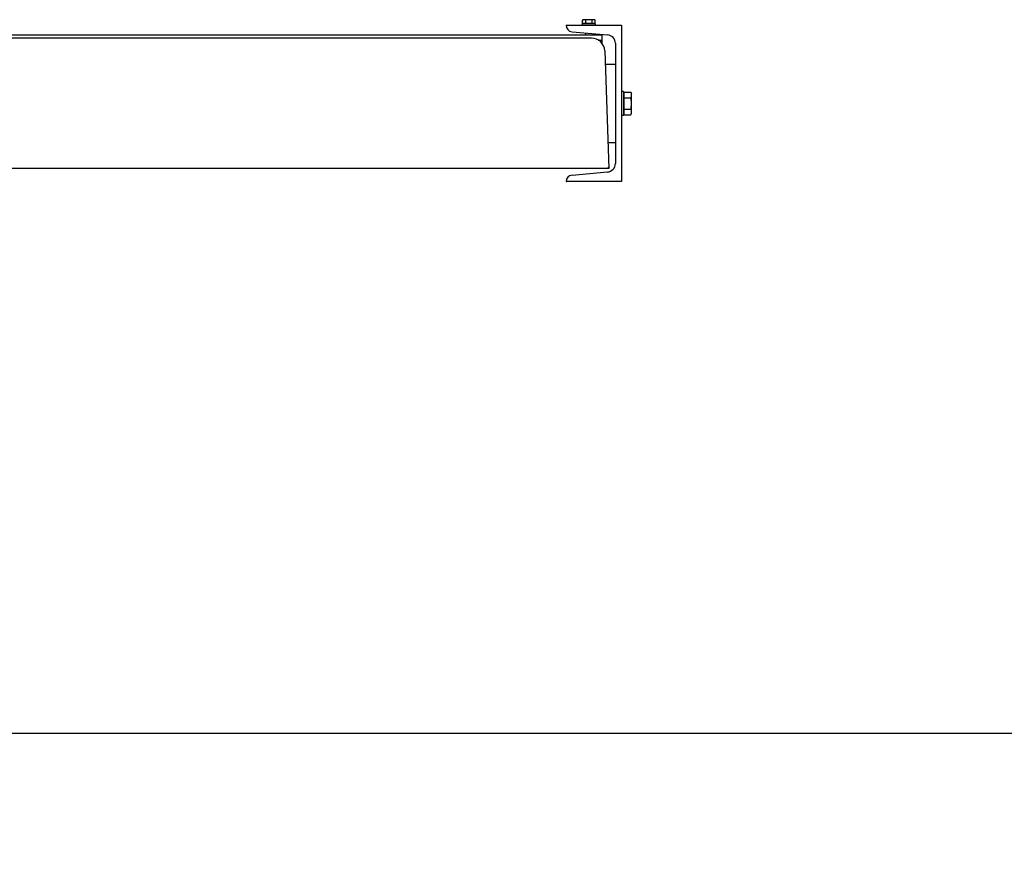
# Model space of a CAD drawing. Header units: millimetres. Extents: x 96940 to 101272, y 432237 to 434659.
# Tile 4 of 256: x 97641.84 to 97643.35, y 432600.14 to 432601.44. Entities that reach past the tile are written whole.
import ezdxf

# ---------------------------------------------------------------- set-up
doc = ezdxf.new("R2010")
doc.units = ezdxf.units.MM
for name, color, linetype in [('NW_IP_maatvoering', 15, 'Continuous'), ('NW_profiel', 7, 'Continuous'), ('R_BN_T_N_Halte_Blindengeleidelijn', 9, 'Continuous')]:
    doc.layers.add(name, color=color, linetype=linetype)
doc.styles.add('Arial Narrow', font='ARIALN.TTF')
doc.styles.get("Standard").update_dxf_attribs({"font": 'romans.shx'})
doc.dimstyles.new('DSV_0500', dxfattribs={"dimtxt": 0.8, "dimasz": 0.25, "dimexe": 0, "dimexo": 0.5, "dimgap": 0.1, "dimtad": 0, "dimtih": 1, "dimtoh": 1, "dimdsep": 46, "dimtxsty": 'Arial Narrow', "dimblk": 'DOT', "dimcen": 0.25, "dimaunit": 2, "dimazin": 2, "dimtfac": 1, "dimtmove": 1, "dimatfit": 3, "dimfxl": 1, "dimtolj": 1, "dimtzin": 0, "dimarcsym": 0})
doc.dimstyles.get("Standard").update_dxf_attribs({"dimtxt": 0.18, "dimasz": 0.18, "dimexe": 0.18, "dimexo": 0.0625, "dimgap": 0.09, "dimtad": 0, "dimtih": 1, "dimtoh": 1, "dimdec": 4, "dimzin": 0, "dimdsep": 46, "dimtxsty": 'Standard', "dimcen": 0.09, "dimadec": 0, "dimazin": 0, "dimtfac": 1, "dimtdec": 4, "dimtofl": 0, "dimtmove": 0, "dimatfit": 3, "dimfxl": 1, "dimtolj": 1, "dimtzin": 0, "dimarcsym": 0})

# ---------------------------------------------------------------- blocks, each defined once
blk = doc.blocks.new('_Dot')
at = {"color": 0, "linetype": 'ByBlock', "lineweight": -2}
blk.add_line((-0.5, 0), (-1, 0), dxfattribs=at)
at = {"color": 0, "linetype": 'ByBlock', "const_width": 0.5}
blk.add_lwpolyline([(-0.25, 0, 1), (0.25, 0, 1)], format="xyb", close=True, dxfattribs=at)
blk = doc.blocks.new('*D58')
at = {"layer": 'Defpoints', "color": 0, "transparency": 16777216}
for p in [(97638.9599, 432601.1576), (97643.9602, 432601.1576), (97643.9602, 432600.3441)]:
    blk.add_point(p, dxfattribs=at)
at = {"layer": 'NW_IP_maatvoering', "color": 0, "lineweight": -2, "transparency": 16777216}
for p, q in [((97638.9599, 432600.6576), (97638.9599, 432600.3441)), ((97643.9602, 432600.6576), (97643.9602, 432600.3441)), ((97639.2099, 432600.3441), (97641.2526, 432600.3441)), ((97643.7102, 432600.3441), (97641.6674, 432600.3441))]:
    blk.add_line(p, q, dxfattribs=at)
at = {"layer": 'NW_IP_maatvoering', "color": 0, "lineweight": -2, "transparency": 16777216, "xscale": 0.25, "yscale": 0.25, "zscale": 0.25}
for p, rotation in [((97638.9599, 432600.3441), 179.9999999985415), ((97643.9602, 432600.3441), 359.9999999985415)]:
    blk.add_blockref('_Dot', p, dxfattribs=dict(at, rotation=rotation))
at = {"layer": 'NW_IP_maatvoering', "color": 0, "transparency": 16777216, "insert": (97641.46, 432600.3441), "char_height": 0.2, "attachment_point": 5, "rotation": 283.4821, "style": 'Arial Narrow'}
blk.add_mtext('\\A1;5', dxfattribs=at)
blk = doc.blocks.new('*D53')
at = {"layer": 'Defpoints', "color": 0, "linetype": 'Continuous', "ltscale": 0.05, "transparency": 16777216}
for p in [(97638.9518, 432601.1575), (97660.3418, 432601.1575), (97660.3418, 432598.0292)]:
    blk.add_point(p, dxfattribs=at)
at = {"layer": 'R_BN_T_N_Halte_Blindengeleidelijn', "color": 0, "linetype": 'Continuous', "lineweight": -2, "ltscale": 0.05, "transparency": 16777216}
for p, q in [((97638.9518, 432601.095), (97638.9518, 432597.8492)), ((97660.3418, 432601.095), (97660.3418, 432597.8492)), ((97639.1318, 432598.0292), (97649.7505, 432598.0292)), ((97660.1618, 432598.0292), (97650.9934, 432598.0292))]:
    blk.add_line(p, q, dxfattribs=at)
at = {"layer": 'R_BN_T_N_Halte_Blindengeleidelijn', "color": 0, "linetype": 'Continuous', "ltscale": 0.05, "transparency": 16777216}
for points in [[(97639.1318, 432598.0592), (97639.1318, 432597.9992), (97638.9518, 432598.0292)], [(97660.1618, 432598.0592), (97660.1618, 432597.9992), (97660.3418, 432598.0292)]]:
    blk.add_solid(points, dxfattribs=at)
at = {"layer": 'R_BN_T_N_Halte_Blindengeleidelijn', "color": 0, "linetype": 'Continuous', "ltscale": 0.05, "transparency": 16777216, "insert": (97650.3719, 432598.0292), "char_height": 0.18, "attachment_point": 5}
blk.add_mtext('\\A1;21.3900', dxfattribs=at)

msp = doc.modelspace()

# ---------------------------------------------------------------- linework, layer by layer
at = {"layer": 'NW_profiel', "color": 15, "ltscale": 0.03}
for p, q in [((97642.70645, 432601.43785), (97642.70777, 432601.43861)), ((97642.70645, 432601.43281), (97642.70645, 432601.43785)), ((97642.72477, 432601.43861), (97642.70777, 432601.43861)), ((97642.71136, 432601.43281), (97642.71136, 432601.43785)), ((97642.72118, 432601.43281), (97642.72118, 432601.43785)), ((97642.72608, 432601.43785), (97642.72477, 432601.43861)), ((97642.72608, 432601.43281), (97642.72608, 432601.43785)), ((97642.70627, 432601.43021), (97642.70627, 432601.43221)), ((97642.72627, 432601.43221), (97642.70627, 432601.43221)), ((97642.72608, 432601.43281), (97642.70645, 432601.43281)), ((97642.70777, 432601.43221), (97642.70777, 432601.43281)), ((97642.72477, 432601.43221), (97642.72477, 432601.43281)), ((97642.72627, 432601.43021), (97642.72627, 432601.43221)), ((97642.71127, 432601.4183), (97642.71127, 432601.41521)), ((97642.72127, 432601.41743), (97642.72127, 432601.41521)), ((97642.76927, 432601.32871), (97642.76627, 432601.32871)), ((97642.76927, 432601.32871), (97642.76927, 432601.29171)), ((97642.76927, 432601.32521), (97642.77007, 432601.32521)), ((97642.77007, 432601.29289), (97642.77007, 432601.32753)), ((97642.77007, 432601.32753), (97642.78043, 432601.32753)), ((97642.77007, 432601.31887), (97642.78043, 432601.31887)), ((97642.78043, 432601.32753), (97642.78177, 432601.32521)), ((97642.78177, 432601.29521), (97642.78177, 432601.32521)), ((97642.77007, 432601.30155), (97642.78043, 432601.30155)), ((97642.76927, 432601.29171), (97642.76627, 432601.29171)), ((97642.76927, 432601.29521), (97642.77007, 432601.29521)), ((97642.77007, 432601.29289), (97642.78043, 432601.29289)), ((97642.78043, 432601.29289), (97642.78177, 432601.29521))]:
    msp.add_line(p, q, dxfattribs=at)
at = {"layer": 'NW_profiel'}
for p, q in [((97642.68127, 432601.43021), (97642.76627, 432601.43021)), ((97642.76627, 432601.43021), (97642.76627, 432601.19021)), ((97641.23677, 432601.41521), (97642.73677, 432601.41521)), ((97642.72047, 432601.41021), (97641.25307, 432601.41021)), ((97642.6904, 432601.42013), (97642.7449, 432601.41536)), ((97642.73068, 432601.40721), (97642.73677, 432601.40721)), ((97642.73677, 432601.40162), (97642.73677, 432601.41521)), ((97642.75677, 432601.40241), (97642.75677, 432601.21801)), ((97642.74046, 432601.39091), (97642.74677, 432601.21021)), ((97642.74118, 432601.37021), (97642.75677, 432601.37021)), ((97642.74537, 432601.25021), (97642.75677, 432601.25021)), ((97642.74677, 432601.21021), (97641.22677, 432601.21021)), ((97642.6904, 432601.20029), (97642.7449, 432601.20506)), ((97642.76627, 432601.19021), (97642.68127, 432601.19021))]:
    msp.add_line(p, q, dxfattribs=at)
at = {"layer": 'NW_profiel', "color": 2}
for p, q in [((97642.74512, 432601.21021), (97642.74669, 432601.21245)), ((97642.68133, 432601.19046), (97642.68187, 432601.19021))]:
    msp.add_line(p, q, dxfattribs=at)
at = {"layer": 'NW_profiel', "color": 15, "ltscale": 0.03}
for points in [[(97642.70891, 432601.43861), (97642.70843, 432601.43858), (97642.70794, 432601.43848), (97642.70746, 432601.43833), (97642.70697, 432601.43812), (97642.70645, 432601.43785)], [(97642.71136, 432601.43785), (97642.71085, 432601.43812), (97642.71035, 432601.43833), (97642.70987, 432601.43848), (97642.70939, 432601.43858), (97642.70891, 432601.43861)], [(97642.71627, 432601.43861), (97642.7153, 432601.43858), (97642.71433, 432601.43848), (97642.71336, 432601.43833), (97642.71237, 432601.43812), (97642.71136, 432601.43785)], [(97642.72118, 432601.43785), (97642.72016, 432601.43812), (97642.71917, 432601.43833), (97642.7182, 432601.43848), (97642.71724, 432601.43858), (97642.71627, 432601.43861)], [(97642.72363, 432601.43861), (97642.72315, 432601.43858), (97642.72267, 432601.43848), (97642.72218, 432601.43833), (97642.72169, 432601.43812), (97642.72118, 432601.43785)], [(97642.72608, 432601.43785), (97642.72557, 432601.43812), (97642.72508, 432601.43833), (97642.72459, 432601.43848), (97642.72411, 432601.43858), (97642.72363, 432601.43861)], [(97642.78177, 432601.3232), (97642.78168, 432601.32426), (97642.78143, 432601.32533), (97642.78101, 432601.3264), (97642.78043, 432601.32753)], [(97642.78043, 432601.31887), (97642.78101, 432601.32), (97642.78143, 432601.32107), (97642.78168, 432601.32214), (97642.78177, 432601.3232)], [(97642.78177, 432601.31021), (97642.78171, 432601.31193), (97642.78155, 432601.31364), (97642.78127, 432601.31535), (97642.7809, 432601.31708), (97642.78043, 432601.31887)], [(97642.78043, 432601.30155), (97642.78091, 432601.30335), (97642.78128, 432601.30509), (97642.78155, 432601.3068), (97642.78171, 432601.3085), (97642.78177, 432601.31021)], [(97642.78177, 432601.29722), (97642.78168, 432601.29828), (97642.78143, 432601.29934), (97642.78101, 432601.30042), (97642.78043, 432601.30155)], [(97642.78043, 432601.29289), (97642.78101, 432601.29401), (97642.78143, 432601.29509), (97642.78168, 432601.29616), (97642.78177, 432601.29722)]]:
    msp.add_lwpolyline(points, dxfattribs=at)
at = {"layer": 'NW_profiel'}
for centre, radius, start, end in [((97642.69127, 432601.43009), 0.01, 179.32149, 265), ((97642.72047, 432601.39021), 0.02, 2, 90), ((97642.74377, 432601.40241), 0.013, 360, 85), ((97642.74377, 432601.21801), 0.013, 275, 360), ((97642.69127, 432601.19033), 0.01, 95, 180.67851)]:
    msp.add_arc(centre, radius, start, end, dxfattribs=at)

# ---------------------------------------------------------------- dimensions: what is measured, and where the dimension line sits
at = {"layer": 'NW_IP_maatvoering'}
dim = msp.add_aligned_dim(p1=(97638.9599, 432601.15759), p2=(97643.96015, 432601.15759), distance=-0.81347, dimstyle='DSV_0500', override={"dimtxt": 0.2}, dxfattribs=at)
dim.commit()
dim.dimension.update_dxf_attribs({"geometry": '*D58', "text_midpoint": (97641.46003, 432600.34411), "text_rotation": 180})
at = {"layer": 'R_BN_T_N_Halte_Blindengeleidelijn', "color": 6, "linetype": 'Continuous', "ltscale": 0.05}
dim = msp.add_linear_dim(base=(97660.34177, 432598.02925), p1=(97638.95177, 432601.15754), p2=(97660.34177, 432601.15754), dimstyle='Standard', dxfattribs=at)
dim.commit()
dim.dimension.update_dxf_attribs({"geometry": '*D53', "text_midpoint": (97650.37195, 432598.02925), "dimtype": 160})

doc.saveas('drawing.dxf')
